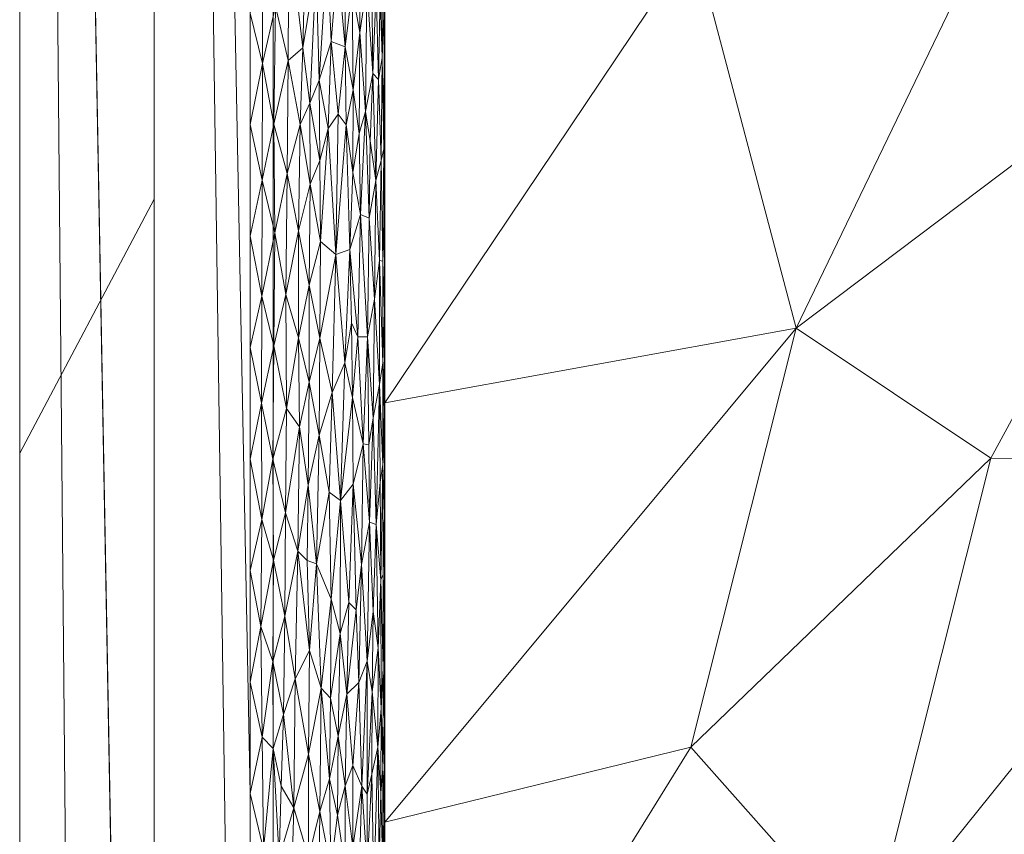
# Model space of a CAD drawing. Header units: millimetres. Extents: x -300 to 300, y 0 to 450.
# Tile 28 of 256: x -300 to -285, y 151 to 164. Entities that reach past the tile are written whole.
import ezdxf

# ---------------------------------------------------------------- set-up
doc = ezdxf.new("R2010")
doc.units = ezdxf.units.MM
doc.layers.add('A-GENM', color=13, linetype='Continuous')

# ---------------------------------------------------------------- blocks, each defined once
blk = doc.blocks.new('MODEL_CCAS0420-1080410R0 - MODEL_CCAS0420-1080410R0-453240-Preview')
at = {"layer": 'A-GENM', "lineweight": 9}
mesh = blk.add_polyface(dxfattribs=at)
corners = [(-296.159, -20, -110), (-295.657, -15.55, -110), (-294.177, -11.323, -110), (-291.793, -7.531, -110), (-288.625, -4.364, -110), (-284.831, -1.981, -110), (-280.602, -0.502, -110), (-276.147, 0, -110), (276.147, 0, -110), (280.596, -0.501, -110), (284.825, -1.978, -110), (288.619, -4.359, -110), (291.788, -7.525, -110), (294.174, -11.316, -110), (295.656, -15.545, -110), (296.159, -20, -110), (296.159, -426.171, -110), (295.658, -430.617, -110), (294.182, -434.842, -110), (291.802, -438.632, -110), (288.638, -441.797, -110), (284.848, -444.179, -110), (280.622, -445.657, -110), (276.171, -446.159, -110), (-276.171, -446.159, -110), (-280.617, -445.658, -110), (-284.842, -444.182, -110), (-288.632, -441.802, -110), (-291.797, -438.638, -110), (-294.179, -434.848, -110), (-295.657, -430.622, -110), (-296.159, -426.171, -110)]
mesh.append_faces([[corners[k] for k in face] for face in [(15, 12, 13, 14)]], dxfattribs={"vtx0": -1})
mesh.append_faces([[corners[k] for k in face] for face in [(16, 8, 15)]], dxfattribs={"vtx0": -1, "vtx1": -1})
mesh.append_faces([[corners[k] for k in face] for face in [(24, 31, 7, 8)]], dxfattribs={"vtx0": -1, "vtx1": -1, "vtx3": -1})
mesh.append_faces([[corners[k] for k in face] for face in [(31, 24, 25, 30), (18, 21, 22, 17), (17, 22, 23, 16)]], dxfattribs={"vtx0": -1, "vtx2": -1})
mesh.append_faces([[corners[k] for k in face] for face in [(0, 3, 4, 5), (0, 5, 6, 7)]], dxfattribs={"vtx0": -1, "vtx3": -1})
mesh.append_faces([[corners[k] for k in face] for face in [(28, 29, 27)]], dxfattribs={"vtx1": -1})
mesh.append_faces([[corners[k] for k in face] for face in [(25, 26, 30), (11, 12, 15, 10), (9, 10, 15, 8), (31, 0, 7)]], dxfattribs={"vtx1": -1, "vtx2": -1})
mesh.append_faces([[corners[k] for k in face] for face in [(23, 24, 8, 16)]], dxfattribs={"vtx1": -1, "vtx2": -1, "vtx3": -1})
mesh.append_faces([[corners[k] for k in face] for face in [(26, 27, 29, 30)]], dxfattribs={"vtx1": -1, "vtx3": -1})
mesh.append_faces([[corners[k] for k in face] for face in [(19, 20, 21, 18)]], dxfattribs={"vtx2": -1})
mesh.append_faces([[corners[k] for k in face] for face in [(0, 1, 2, 3)]], dxfattribs={"vtx3": -1})
mesh = blk.add_polyface(dxfattribs=at)
corners = [(-279.918, -2), (-292.651, -7.27), (-297.929, -20), (-297.929, -224.97), (-297.929, -429.94), (-292.661, -442.661), (-279.94, -447.929), (0, -447.929), (279.94, -447.929), (292.661, -442.661), (297.929, -429.94), (297.929, -224.97), (297.929, -20), (292.651, -7.27), (279.918, -2), (0, -2), (0, -3.5), (13.257, -3.5), (26.515, -3.5), (39.772, -3.5), (53.029, -3.5), (66.287, -3.5), (79.544, -3.5), (92.801, -3.5), (106.059, -3.5), (119.316, -3.5), (132.573, -3.5), (145.831, -3.5), (159.088, -3.5), (172.345, -3.5), (185.603, -3.5), (198.86, -3.5), (212.117, -3.5), (225.375, -3.5), (238.632, -3.5), (251.889, -3.5), (265.147, -3.5), (278.404, -3.5), (291.028, -7.487), (296.497, -19.511), (296.5, -32.769), (296.5, -46.026), (296.5, -59.283), (296.5, -72.541), (296.5, -85.798), (296.5, -99.055), (296.5, -112.313), (296.5, -125.57), (296.5, -138.827), (296.5, -152.085), (296.5, -165.342), (296.5, -178.599), (296.5, -191.857), (296.5, -205.114), (296.5, -218.371), (296.5, -231.629), (296.5, -244.886), (296.5, -258.143), (296.499, -271.401), (296.499, -284.658), (296.499, -297.915), (296.499, -311.173), (296.499, -324.43), (296.499, -337.687), (296.5, -350.945), (296.5, -364.202), (296.5, -377.459), (296.5, -390.717), (296.5, -403.974), (296.5, -417.231), (296.497, -430.489), (291.028, -442.513), (278.404, -446.5), (265.147, -446.5), (251.889, -446.5), (238.632, -446.5), (225.375, -446.5), (212.117, -446.5), (198.86, -446.5), (185.603, -446.5), (172.345, -446.5), (159.088, -446.5), (145.831, -446.5), (132.573, -446.5), (119.316, -446.5), (106.059, -446.5), (92.801, -446.5), (79.544, -446.5), (66.287, -446.5), (53.029, -446.5), (39.772, -446.5), (26.515, -446.5), (13.257, -446.5), (0, -446.5), (-12.926, -446.5), (-25.852, -446.5), (-38.777, -446.5), (-51.703, -446.5), (-64.629, -446.5), (-77.555, -446.5), (-90.48, -446.5), (-103.406, -446.5), (-116.332, -446.5), (-129.258, -446.5), (-142.183, -446.5), (-155.109, -446.5), (-168.035, -446.5), (-180.961, -446.5), (-193.887, -446.5), (-206.812, -446.5), (-219.738, -446.5), (-232.664, -446.5), (-245.59, -446.5), (-258.515, -446.5), (-271.441, -446.5), (-284.356, -445.968), (-294.544, -438.124), (-296.5, -425.35), (-296.5, -412.424), (-296.5, -399.498), (-296.5, -386.572), (-296.5, -373.646), (-296.5, -360.721), (-296.5, -347.795), (-296.499, -334.869), (-296.499, -321.943), (-296.499, -309.018), (-296.499, -296.092), (-296.499, -283.166), (-296.499, -270.24), (-296.5, -257.315), (-296.5, -244.389), (-296.5, -231.463), (-296.5, -218.537), (-296.5, -205.611), (-296.5, -192.686), (-296.5, -179.76), (-296.5, -166.834), (-296.5, -153.908), (-296.5, -140.983), (-296.5, -128.057), (-296.5, -115.131), (-296.5, -102.205), (-296.5, -89.28), (-296.5, -76.354), (-296.5, -63.428), (-296.5, -50.502), (-296.5, -37.576), (-296.5, -24.651), (-294.544, -11.876), (-284.356, -4.032), (-271.441, -3.5), (-258.515, -3.5), (-245.59, -3.5), (-232.664, -3.5), (-219.738, -3.5), (-206.812, -3.5), (-193.887, -3.5), (-180.961, -3.5), (-168.035, -3.5), (-155.109, -3.5), (-142.183, -3.5), (-129.258, -3.5), (-116.332, -3.5), (-103.406, -3.5), (-90.48, -3.5), (-77.555, -3.5), (-64.629, -3.5), (-51.703, -3.5), (-38.777, -3.5), (-25.852, -3.5), (-12.926, -3.5), (-294.538, -438.129), (-294.547, -438.108)]
mesh.append_faces([[corners[k] for k in face] for face in [(116, 172, 173)]])
mesh.append_faces([[corners[k] for k in face] for face in [(118, 4, 117), (6, 115, 5), (115, 6, 114), (7, 104, 6), (1, 150, 0), (151, 0, 150)]], dxfattribs={"vtx0": -1, "vtx1": -1})
mesh.append_faces([[corners[k] for k in face] for face in [(4, 124, 125), (7, 99, 100), (2, 148, 149), (149, 1, 2), (2, 141, 142), (0, 151, 152), (0, 160, 161, 15), (15, 165, 166), (15, 170, 171), (8, 81, 82, 7), (8, 72, 73), (11, 61, 62, 10), (12, 46, 47, 11), (38, 13, 14, 37), (13, 38, 39, 12)]], dxfattribs={"vtx0": -1, "vtx2": -1})
mesh.append_faces([[corners[k] for k in face] for face in [(4, 118, 119, 120), (4, 120, 121, 122), (3, 128, 129, 130), (3, 130, 131, 132), (3, 138, 139, 140), (0, 154, 155, 156), (0, 156, 157, 158), (15, 161, 162, 163), (15, 163, 164, 165), (8, 73, 74, 75), (7, 86, 87, 88), (7, 83, 84, 85), (10, 68, 69, 70), (11, 55, 56, 57), (14, 28, 29, 30), (14, 32, 33, 34), (15, 19, 20, 21), (12, 44, 45, 46), (11, 49, 50, 51), (11, 47, 48, 49), (12, 39, 40, 41)]], dxfattribs={"vtx0": -1, "vtx3": -1})
mesh.append_faces([[corners[k] for k in face] for face in [(123, 124, 4, 122), (127, 128, 3, 126), (113, 114, 6, 112), (111, 112, 6, 110), (109, 110, 6, 108), (107, 108, 6, 106), (96, 97, 7, 95), (105, 106, 6, 104), (103, 104, 7, 102), (101, 102, 7, 100), (98, 99, 7, 97), (94, 95, 7, 93), (135, 136, 3, 134), (137, 138, 3, 136), (133, 134, 3, 132), (145, 146, 2, 144), (147, 148, 2, 146), (143, 144, 2, 142), (149, 150, 1), (153, 154, 0, 152), (159, 160, 0, 158), (169, 170, 15, 168), (167, 168, 15, 166), (78, 79, 8, 77), (80, 81, 8, 79), (76, 77, 8, 75), (91, 92, 7, 90), (89, 90, 7, 88), (85, 86, 7), (82, 83, 7), (67, 68, 10, 66), (65, 66, 10, 64), (60, 61, 11, 59), (58, 59, 11, 57), (63, 64, 10, 62), (54, 55, 11, 53), (26, 27, 15, 25), (31, 32, 14, 30), (16, 17, 15, 171), (18, 19, 15, 17), (24, 25, 15, 23), (22, 23, 15, 21), (34, 35, 14), (52, 53, 11, 51), (36, 37, 14, 35), (42, 43, 12, 41), (43, 44, 12), (92, 93, 7)]], dxfattribs={"vtx1": -1, "vtx2": -1})
mesh.append_faces([[corners[k] for k in face] for face in [(3, 4, 125, 126), (2, 3, 140, 141), (71, 72, 8, 9), (70, 71, 9, 10), (27, 28, 14, 15)]], dxfattribs={"vtx1": -1, "vtx3": -1})
mesh.append_faces([[corners[k] for k in face] for face in [(4, 173, 117), (115, 172, 5)]], dxfattribs={"vtx2": -1})
mesh = blk.add_polyface(dxfattribs=at)
corners = [(299.928, -429.94, -2.07), (298.043, -428.055, -56.035), (296.159, -426.171, -110), (296.159, -20, -110), (298.043, -20, -56.035), (299.928, -20, -2.07), (299.928, -224.97, -2.07)]
mesh.append_faces([[corners[k] for k in face] for face in [(6, 1, 2, 3)]], dxfattribs={"vtx0": -1, "vtx3": -1})
mesh.append_faces([[corners[k] for k in face] for face in [(3, 4, 6)]], dxfattribs={"vtx1": -1, "vtx2": -1})
mesh.append_faces([[corners[k] for k in face] for face in [(4, 5, 6), (6, 0, 1)]], dxfattribs={"vtx2": -1})
mesh = blk.add_polyface(dxfattribs=at)
corners = [(299.928, -429.94, -2.07), (299.928, -224.97, -2.07), (299.928, -20, -2.07), (299.368, -20, -0.611), (297.929, -20), (297.929, -224.97), (297.929, -429.94), (299.368, -429.94, -0.611), (299.928, -134.534, -2.07), (297.929, -122.485), (297.929, -77.267), (297.929, -173.727), (299.928, -77.267, -2.07), (299.928, -105.901, -2.07), (299.928, -179.752, -2.07), (299.928, -120.217, -2.07), (299.928, -315.406, -2.07), (297.929, -327.455), (297.929, -276.212), (297.929, -250.591), (299.928, -372.673, -2.07), (299.928, -270.188, -2.07), (299.928, -344.039, -2.07), (297.929, -378.697), (297.929, -353.076), (297.929, -48.634), (299.928, -48.634, -2.07), (299.928, -62.95, -2.07), (299.928, -401.306, -2.07), (297.929, -404.319), (297.929, -391.508), (297.929, -34.317), (299.928, -415.623, -2.07), (299.928, -34.317, -2.07), (297.929, -415.623), (299.928, -202.361, -2.07), (297.929, -199.349), (297.929, -186.538), (297.929, -148.106), (297.929, -301.834), (299.928, -157.143, -2.07), (299.928, -292.797, -2.07), (297.929, -99.876), (299.928, -247.579, -2.07), (297.929, -237.781), (299.928, -258.883, -2.07), (299.928, -329.722, -2.07), (299.928, -358.356, -2.07), (297.929, -62.95), (299.928, -386.99, -2.07), (297.929, -212.159), (297.929, -135.296), (297.929, -314.644), (297.929, -160.917), (297.929, -289.023), (299.928, -91.584, -2.07), (297.929, -263.402), (297.929, -340.266), (297.929, -365.887)]
mesh.append_faces([[corners[k] for k in face] for face in [(35, 50, 1), (45, 56, 21), (41, 39, 16)]], dxfattribs={"vtx0": -1, "vtx1": -1})
mesh.append_faces([[corners[k] for k in face] for face in [(31, 33, 3), (32, 34, 7)]], dxfattribs={"vtx0": -1, "vtx1": -1, "vtx2": -1})
mesh.append_faces([[corners[k] for k in face] for face in [(18, 41, 21, 56), (14, 11, 37, 35), (28, 30, 29, 32), (32, 29, 34), (40, 53, 11, 14), (30, 28, 49)]], dxfattribs={"vtx0": -1, "vtx2": -1})
mesh.append_faces([[corners[k] for k in face] for face in [(16, 39, 52, 17), (9, 8, 15, 13), (1, 50, 5, 44), (35, 37, 36, 50)]], dxfattribs={"vtx0": -1, "vtx3": -1})
mesh.append_faces([[corners[k] for k in face] for face in [(54, 39, 41, 18), (51, 38, 8, 9)]], dxfattribs={"vtx1": -1, "vtx2": -1})
mesh.append_faces([[corners[k] for k in face] for face in [(47, 22, 24, 58), (10, 42, 55, 12), (43, 1, 44, 19), (46, 16, 17, 57), (22, 46, 57, 24), (20, 47, 58, 23), (49, 20, 23, 30), (27, 26, 25, 48), (12, 27, 48, 10), (26, 33, 31, 25), (40, 8, 38, 53), (42, 9, 13, 55), (45, 43, 19, 56)]], dxfattribs={"vtx1": -1, "vtx3": -1})
mesh.append_faces([[corners[k] for k in face] for face in [(34, 6, 7), (3, 4, 31), (33, 2, 3), (7, 0, 32)]], dxfattribs={"vtx2": -1})
mesh = blk.add_polyface(dxfattribs=at)
corners = [(294.5, -132.968, -5), (294.5, -139.199, -5), (294.5, -134.301, -2), (294.5, -131.278, -2), (294.5, -43.602, -2), (294.499, -42.58, -5), (294.499, -49.036, -5), (294.5, -49.649, -2), (294.5, -73.834, -2), (294.5, -67.787, -2), (294.499, -68.405, -5), (294.499, -74.862, -5), (294.499, -61.949, -5), (294.5, -61.742, -2), (294.5, -55.697, -2), (294.499, -55.492, -5), (294.5, -37.556, -2), (294.5, -31.509, -2), (294.499, -25.461, -2), (294.499, -29.667, -5), (294.499, -36.123, -5), (294.5, -140.348, -2), (294.5, -91.975, -2), (294.499, -87.775, -5), (294.499, -94.231, -5), (294.5, -98.021, -2), (294.5, -100.687, -5), (294.5, -79.881, -2), (294.499, -81.318, -5), (294.5, -113.6, -5), (294.5, -110.115, -2), (294.5, -107.143, -5), (294.5, -126.512, -5), (294.5, -128.254, -2), (294.5, -122.208, -2), (294.5, -151.662, -5), (294.5, -152.441, -2), (294.5, -146.394, -2), (294.5, -145.431, -5), (294.5, -85.928, -2), (294.5, -116.161, -2), (294.5, -104.068, -2), (294.5, -120.056, -5), (294.5, -119.184, -2), (294.5, -157.893, -5), (294.5, -158.487, -2)]
mesh.append_faces([[corners[k] for k in face] for face in [(10, 9, 12), (29, 30, 31), (12, 14, 15), (30, 29, 40), (22, 24, 25), (42, 40, 29), (0, 33, 32), (32, 34, 42)]], dxfattribs={"vtx0": -1, "vtx1": -1})
mesh.append_faces([[corners[k] for k in face] for face in [(4, 5, 6, 7), (7, 6, 15, 14), (5, 4, 16), (22, 23, 24), (25, 24, 26), (32, 33, 34), (35, 36, 37, 38), (39, 28, 23), (17, 19, 20), (23, 22, 39), (26, 41, 25), (21, 1, 38, 37), (0, 3, 33), (42, 34, 43), (36, 35, 44, 45), (42, 43, 40)]], dxfattribs={"vtx0": -1, "vtx2": -1})
mesh.append_faces([[corners[k] for k in face] for face in [(12, 9, 13, 14)]], dxfattribs={"vtx0": -1, "vtx3": -1})
mesh.append_faces([[corners[k] for k in face] for face in [(17, 18, 19), (21, 2, 1), (39, 27, 28), (26, 31, 41), (30, 41, 31)]], dxfattribs={"vtx1": -1, "vtx2": -1})
mesh.append_faces([[corners[k] for k in face] for face in [(0, 1, 2, 3), (8, 9, 10, 11), (16, 17, 20, 5), (27, 8, 11, 28)]], dxfattribs={"vtx1": -1, "vtx3": -1})
mesh = blk.add_polyface(dxfattribs=at)
corners = [(250.043, -146.834, -58.018), (256.587, -150.158, -58.018), (262.274, -140.442, -44.723), (287.314, -149.801, -19.741), (287.262, -141.937, -18.379), (280.577, -150.233, -32.132), (274.964, -158.602, -45.075), (272.678, -150.828, -44.492), (266.325, -160.104, -58.018), (281.486, -157.045, -32.413), (263.13, -153.481, -58.018), (268.926, -144.955, -44.404), (279.514, -142.147, -30.291), (294.5, -145.43, -5), (289.948, -152.776, -14.692), (294.5, -151.661, -5), (269.519, -166.726, -58.018), (276.654, -164.016, -43.291), (281.694, -164.048, -32.597), (285.491, -157.069, -24.281), (288.382, -159.004, -18.185), (294.5, -139.199, -5), (294.5, -157.893, -5), (285.392, -165.211, -24.628), (289.9, -164.744, -14.913), (294.5, -164.124, -5), (290.581, -169.444, -13.446)]
mesh.append_faces([[corners[k] for k in face] for face in [(13, 14, 15), (22, 24, 25), (21, 3, 13)]], dxfattribs={"vtx0": -1, "vtx1": -1})
mesh.append_faces([[corners[k] for k in face] for face in [(3, 4, 5), (6, 7, 8), (3, 5, 9), (2, 1, 11), (10, 7, 11), (11, 7, 12), (12, 7, 5), (9, 17, 18), (7, 6, 5), (4, 12, 5), (19, 20, 14), (3, 21, 4), (9, 5, 6), (14, 13, 3), (14, 20, 15), (20, 23, 24), (17, 9, 6), (19, 18, 20), (6, 16, 17), (25, 24, 26), (18, 23, 20), (24, 22, 20), (19, 3, 9), (3, 19, 14), (18, 19, 9)]], dxfattribs={"vtx0": -1, "vtx1": -1, "vtx2": -1})
mesh.append_faces([[corners[k] for k in face] for face in [(7, 10, 8)]], dxfattribs={"vtx0": -1, "vtx2": -1})
mesh.append_faces([[corners[k] for k in face] for face in [(0, 1, 2), (1, 10, 11), (8, 16, 6), (22, 15, 20)]], dxfattribs={"vtx1": -1, "vtx2": -1})
mesh = blk.add_polyface(dxfattribs=at)
corners = [(295.09, -152.2, -0.582), (295.204, -151.763, -0.478), (295.087, -150.977, -0.585), (296.5, -152.085), (296.5, -150.427), (296.301, -151.256, -0.011), (294.975, -151.29, -0.706), (294.842, -152.193, -0.882), (294.976, -152.504, -0.704), (295.485, -150.188, -0.283), (295.465, -151.818, -0.294), (295.632, -151.133, -0.205), (294.693, -152.373, -1.143), (294.763, -150.975, -1.008), (294.665, -150.669, -1.205), (294.527, -150.951, -1.672), (294.506, -150.188, -1.838), (294.507, -151.703, -1.837), (294.584, -151.07, -1.425), (294.605, -152.773, -1.361), (294.527, -152.457, -1.673), (295.851, -151.875, -0.115), (295.899, -150.374, -0.099), (296.132, -149.389, -0.038), (296.072, -151.13, -0.051), (294.5, -150.929, -2), (294.884, -150.666, -0.821), (294.977, -149.449, -0.704), (295.302, -150.978, -0.402), (295.134, -149.119, -0.54), (294.553, -149.147, -1.54), (294.613, -149.432, -1.338), (294.558, -152.089, -1.519), (294.5, -152.441, -2), (294.761, -152.075, -1.012), (295.678, -149.411, -0.184), (295.32, -152.302, -0.389), (295.635, -152.669, -0.204), (296.321, -152.922, -0.009), (296.332, -149.599, -0.008), (296.159, -152.756, -0.033), (296.039, -152.194, -0.059), (295.191, -152.938, -0.489)]
mesh.append_faces([[corners[k] for k in face] for face in [(0, 1, 2), (6, 7, 8), (9, 10, 11), (12, 13, 14), (15, 16, 17), (14, 18, 19), (17, 20, 15), (11, 21, 22), (5, 23, 24), (16, 25, 17), (26, 6, 27), (2, 6, 0), (28, 29, 2), (18, 30, 15), (18, 14, 31), (12, 14, 19), (32, 15, 20), (7, 26, 13), (6, 8, 0), (34, 7, 13), (10, 9, 28), (32, 19, 18), (35, 11, 22), (36, 10, 28), (11, 10, 37), (21, 11, 37), (21, 24, 22), (3, 5, 38), (5, 4, 39), (40, 5, 24), (5, 40, 38), (41, 40, 24), (15, 32, 18), (24, 21, 41), (23, 22, 24), (42, 1, 0), (36, 28, 1), (2, 1, 28), (27, 6, 2), (7, 6, 26), (13, 12, 34)]], dxfattribs={"vtx0": -1, "vtx1": -1, "vtx2": -1})
mesh.append_faces([[corners[k] for k in face] for face in [(17, 25, 33)]], dxfattribs={"vtx0": -1, "vtx2": -1})
mesh.append_faces([[corners[k] for k in face] for face in [(3, 4, 5)]], dxfattribs={"vtx1": -1, "vtx2": -1})
mesh = blk.add_polyface(dxfattribs=at)
corners = [(294.69, -153.595, -1.15), (294.605, -152.773, -1.361), (294.599, -154.252, -1.379), (294.556, -153.349, -1.529), (294.5, -153.952, -2), (294.506, -154.708, -1.85), (294.506, -153.142, -1.845), (295.191, -152.938, -0.489), (295.062, -153.561, -0.61), (295.163, -154.462, -0.513), (294.523, -153.952, -1.696), (294.527, -152.457, -1.673), (296.165, -154.049, -0.032), (296.006, -153.259, -0.067), (295.988, -154.719, -0.072), (296.344, -154.57, -0.007), (296.321, -152.922, -0.009), (296.159, -152.756, -0.033), (296.039, -152.194, -0.059), (295.446, -153.651, -0.306), (295.32, -152.302, -0.389), (295.308, -153.501, -0.397), (295.832, -153.789, -0.122), (295.851, -151.875, -0.115), (295.635, -152.669, -0.204), (295.09, -152.2, -0.582), (295.465, -151.818, -0.294), (294.884, -153.734, -0.822), (294.976, -152.504, -0.704), (294.842, -152.193, -0.882), (294.761, -152.075, -1.012), (294.762, -154.051, -1.01), (294.507, -151.703, -1.837), (294.5, -152.441, -2), (294.558, -152.089, -1.519), (294.927, -154.817, -0.764), (294.559, -155.26, -1.518), (295.621, -154.21, -0.211), (296.5, -153.742), (296.5, -152.085), (294.675, -154.79, -1.183), (295.298, -154.974, -0.404), (295.204, -151.763, -0.478), (294.693, -152.373, -1.143)]
mesh.append_faces([[corners[k] for k in face] for face in [(4, 6, 33)]], dxfattribs={"vtx0": -1, "vtx1": -1})
mesh.append_faces([[corners[k] for k in face] for face in [(0, 1, 2), (2, 1, 3), (4, 5, 6), (7, 8, 9), (10, 3, 11), (12, 13, 14), (15, 16, 12), (13, 17, 18), (19, 20, 21), (22, 23, 24), (25, 8, 7), (26, 19, 24), (27, 28, 29), (30, 31, 29), (6, 32, 33), (6, 11, 32), (11, 3, 34), (27, 29, 31), (27, 35, 8), (3, 10, 36), (11, 6, 10), (6, 5, 10), (19, 26, 20), (37, 24, 19), (13, 22, 14), (13, 12, 17), (16, 15, 38), (12, 16, 17), (23, 22, 13), (0, 40, 31), (1, 34, 3), (23, 13, 18), (22, 24, 37), (20, 7, 21), (9, 21, 7), (41, 19, 21), (8, 25, 28), (7, 20, 42), (27, 8, 28), (30, 43, 0), (30, 0, 31), (1, 0, 43)]], dxfattribs={"vtx0": -1, "vtx1": -1, "vtx2": -1})
mesh.append_faces([[corners[k] for k in face] for face in [(38, 39, 16)]], dxfattribs={"vtx1": -1, "vtx2": -1})
mesh = blk.add_polyface(dxfattribs=at)
corners = [(294.845, -155.491, -0.877), (294.927, -154.817, -0.764), (294.884, -153.734, -0.822), (294.523, -155.34, -1.694), (294.527, -156.976, -1.67), (294.559, -155.26, -1.518), (295.621, -154.21, -0.211), (295.446, -153.651, -0.306), (295.517, -155.501, -0.264), (295.036, -154.925, -0.637), (294.97, -156.682, -0.711), (295.159, -156.439, -0.517), (294.556, -153.349, -1.529), (294.599, -154.252, -1.379), (294.523, -153.952, -1.696), (296.327, -156.156, -0.009), (296.5, -155.399), (296.344, -154.57, -0.007), (295.298, -154.974, -0.404), (294.69, -153.595, -1.15), (294.675, -154.79, -1.183), (294.762, -154.051, -1.01), (294.726, -156.119, -1.076), (295.163, -154.462, -0.513), (294.567, -156.714, -1.485), (294.627, -156.082, -1.298), (294.506, -154.708, -1.85), (294.5, -153.952, -2), (294.5, -155.464, -2), (294.506, -156.232, -1.838), (295.327, -156.563, -0.384), (295.795, -155.688, -0.135), (295.832, -153.789, -0.122), (296.165, -154.049, -0.032), (295.988, -154.719, -0.072), (296.153, -155.552, -0.034), (296.5, -153.742), (296.5, -157.056), (295.978, -156.257, -0.075), (295.655, -155.548, -0.194), (295.641, -156.667, -0.201), (295.062, -153.561, -0.61), (295.308, -153.501, -0.397)]
mesh.append_faces([[corners[k] for k in face] for face in [(36, 17, 16)]], dxfattribs={"vtx0": -1, "vtx1": -1})
mesh.append_faces([[corners[k] for k in face] for face in [(0, 1, 2), (3, 4, 5), (6, 7, 8), (9, 10, 11), (12, 5, 13), (5, 14, 3), (15, 16, 17), (18, 8, 7), (1, 10, 9), (19, 13, 20), (0, 2, 21), (21, 20, 22), (11, 18, 23), (21, 22, 0), (5, 24, 25), (3, 14, 26), (5, 25, 13), (20, 25, 22), (26, 28, 29), (26, 29, 3), (4, 3, 29), (30, 8, 18), (31, 32, 6), (33, 34, 35), (35, 15, 17), (35, 17, 33), (35, 34, 38), (32, 31, 34), (38, 34, 31), (39, 40, 31), (13, 25, 20), (18, 11, 30), (39, 8, 40), (41, 9, 23), (11, 23, 9), (23, 18, 42), (10, 1, 0), (41, 1, 9), (31, 6, 39), (6, 8, 39)]], dxfattribs={"vtx0": -1, "vtx1": -1, "vtx2": -1})
mesh.append_faces([[corners[k] for k in face] for face in [(26, 27, 28)]], dxfattribs={"vtx0": -1, "vtx2": -1})
mesh.append_faces([[corners[k] for k in face] for face in [(37, 16, 15)]], dxfattribs={"vtx1": -1, "vtx2": -1})
mesh = blk.add_polyface(dxfattribs=at)
corners = [(294.756, -158.873, -1.021), (294.82, -157.284, -0.915), (294.738, -157.267, -1.055), (294.899, -158.875, -0.801), (296.162, -157.056, -0.032), (296.327, -156.156, -0.009), (296.153, -155.552, -0.034), (294.527, -156.976, -1.67), (294.506, -156.232, -1.838), (294.507, -157.759, -1.835), (294.845, -155.491, -0.877), (294.726, -156.119, -1.076), (296.333, -157.885, -0.008), (295.641, -156.667, -0.201), (295.517, -155.501, -0.264), (295.476, -157.413, -0.288), (295.327, -156.563, -0.384), (295.159, -156.439, -0.517), (295.281, -158.044, -0.418), (294.97, -156.682, -0.711), (294.981, -157.973, -0.699), (295.095, -158.487, -0.576), (294.671, -157.669, -1.19), (294.627, -156.082, -1.298), (294.577, -158.166, -1.449), (294.528, -158.488, -1.668), (294.567, -156.714, -1.485), (294.559, -155.26, -1.518), (294.5, -156.976, -2), (294.5, -158.487, -2), (294.5, -155.464, -2), (295.623, -158.201, -0.209), (296.5, -157.056), (296.5, -158.713), (296.149, -158.737, -0.034), (295.961, -157.809, -0.08), (295.978, -156.257, -0.075), (295.795, -155.688, -0.135), (295.768, -157.533, -0.146), (295.467, -158.851, -0.293), (295.784, -158.86, -0.14)]
mesh.append_faces([[corners[k] for k in face] for face in [(32, 12, 33)]], dxfattribs={"vtx0": -1, "vtx1": -1})
mesh.append_faces([[corners[k] for k in face] for face in [(0, 1, 2), (1, 0, 3), (4, 5, 6), (7, 8, 9), (10, 11, 1), (11, 2, 1), (12, 5, 4), (13, 14, 15), (16, 17, 18), (10, 1, 19), (20, 1, 3), (20, 17, 19), (17, 21, 18), (22, 11, 23), (23, 24, 22), (25, 7, 9), (26, 27, 7), (28, 9, 8), (24, 7, 25), (13, 15, 31), (5, 12, 32), (34, 12, 4), (34, 4, 35), (36, 4, 6), (37, 13, 38), (38, 36, 37), (4, 36, 35), (38, 13, 31), (39, 31, 15), (31, 40, 38), (39, 15, 18), (18, 15, 16), (40, 35, 38), (38, 35, 36), (14, 16, 15), (11, 22, 2), (0, 2, 22), (17, 20, 21), (1, 20, 19), (7, 24, 26), (23, 26, 24)]], dxfattribs={"vtx0": -1, "vtx1": -1, "vtx2": -1})
mesh.append_faces([[corners[k] for k in face] for face in [(9, 28, 29), (8, 30, 28)]], dxfattribs={"vtx0": -1, "vtx2": -1})
mesh = blk.add_polyface(dxfattribs=at)
corners = [(296.328, -159.476, -0.009), (296.137, -160.418, -0.037), (296.322, -161.199, -0.009), (295.784, -158.86, -0.14), (295.97, -159.5, -0.077), (295.961, -157.809, -0.08), (294.528, -158.488, -1.668), (294.577, -160.007, -1.449), (294.577, -158.166, -1.449), (295.281, -158.044, -0.418), (295.226, -160.095, -0.46), (295.467, -158.851, -0.293), (294.671, -157.669, -1.19), (294.651, -159.434, -1.236), (294.73, -160.634, -1.069), (294.861, -160.689, -0.853), (294.756, -158.873, -1.021), (294.5, -159.999, -2), (294.506, -159.243, -1.843), (294.5, -158.487, -2), (294.981, -157.973, -0.699), (294.996, -159.079, -0.681), (295.095, -158.487, -0.576), (295.622, -159.642, -0.21), (295.607, -161.143, -0.217), (295.782, -160.449, -0.14), (296.333, -157.885, -0.008), (296.149, -158.737, -0.034), (295.623, -158.201, -0.209), (295.018, -160.173, -0.656), (294.899, -158.875, -0.801), (294.633, -161.198, -1.283), (295.457, -160.288, -0.299), (294.505, -160.551, -1.854), (294.527, -159.999, -1.674), (294.507, -157.759, -1.835), (296.5, -158.713), (296.5, -160.37), (295.953, -161.299, -0.082)]
mesh.append_faces([[corners[k] for k in face] for face in [(17, 18, 19)]], dxfattribs={"vtx0": -1, "vtx1": -1})
mesh.append_faces([[corners[k] for k in face] for face in [(0, 1, 2), (3, 4, 5), (6, 7, 8), (9, 10, 11), (12, 8, 13), (14, 15, 16), (20, 21, 22), (23, 24, 25), (0, 26, 27), (4, 1, 27), (28, 11, 23), (29, 10, 22), (12, 13, 16), (14, 16, 13), (30, 16, 15), (29, 30, 15), (30, 21, 20), (31, 14, 13), (10, 32, 11), (7, 31, 13), (8, 7, 13), (18, 33, 34), (35, 18, 6), (19, 18, 35), (7, 6, 34), (33, 18, 17), (6, 18, 34), (1, 0, 27), (26, 0, 36), (0, 2, 37), (38, 1, 4), (5, 4, 27), (4, 3, 25), (4, 25, 38), (23, 25, 3), (28, 23, 3), (24, 23, 32), (23, 11, 32), (10, 9, 22), (30, 29, 21), (22, 21, 29)]], dxfattribs={"vtx0": -1, "vtx1": -1, "vtx2": -1})
mesh.append_faces([[corners[k] for k in face] for face in [(37, 36, 0)]], dxfattribs={"vtx1": -1, "vtx2": -1})
mesh = blk.add_polyface(dxfattribs=at)
corners = [(294.5, -225, -2), (294.5, -218.953, -2), (294.5, -220.209, -5.001), (294.5, -226.441, -5.001), (294.5, -301.218, -5), (294.5, -303.606, -2), (294.5, -297.559, -2), (294.5, -294.989, -5), (294.5, -207.745, -5), (294.5, -212.907, -2), (294.5, -206.86, -2), (294.5, -158.487, -2), (294.5, -157.893, -5), (294.5, -164.124, -5), (294.5, -164.534, -2), (294.5, -195.281, -5), (294.5, -200.813, -2), (294.5, -194.767, -2), (294.5, -189.049, -5), (294.5, -182.674, -2), (294.5, -176.627, -2), (294.5, -176.586, -5), (294.5, -182.817, -5), (294.5, -201.513, -5), (294.5, -188.72, -2), (294.5, -170.581, -2), (294.5, -170.355, -5), (294.5, -261.279, -2), (294.5, -257.603, -5), (294.5, -263.835, -5), (294.5, -213.977, -5), (294.5, -282.532, -5), (294.5, -285.466, -2), (294.5, -279.419, -2), (294.5, -276.3, -5), (294.5, -309.652, -2), (294.5, -307.447, -5), (294.5, -313.675, -5), (294.5, -315.699, -2), (294.5, -319.904, -5), (294.5, -321.745, -2), (294.5, -267.326, -2), (294.5, -270.067, -5), (294.5, -249.186, -2), (294.5, -243.14, -2), (294.5, -245.138, -5.001), (294.5, -251.37, -5), (294.5, -291.512, -2), (294.5, -288.761, -5), (294.5, -273.373, -2), (294.5, -255.233, -2), (294.5, -238.905, -5.001), (294.5, -237.093, -2), (294.5, -232.673, -5.001), (294.5, -231.046, -2)]
mesh.append_faces([[corners[k] for k in face] for face in [(7, 47, 48), (35, 37, 38), (36, 5, 4), (49, 34, 33), (2, 1, 30), (0, 3, 54), (45, 44, 51)]], dxfattribs={"vtx0": -1, "vtx1": -1})
mesh.append_faces([[corners[k] for k in face] for face in [(4, 5, 6, 7), (8, 9, 10), (11, 12, 13, 14), (15, 16, 17, 18), (25, 26, 21, 20), (27, 28, 29), (30, 1, 9, 8), (31, 32, 33, 34), (38, 37, 39, 40), (51, 44, 52, 53), (7, 6, 47), (54, 3, 53, 52), (32, 31, 48, 47), (28, 27, 50), (16, 15, 23)]], dxfattribs={"vtx0": -1, "vtx2": -1})
mesh.append_faces([[corners[k] for k in face] for face in [(17, 24, 18), (25, 14, 26), (13, 26, 14)]], dxfattribs={"vtx1": -1, "vtx2": -1})
mesh.append_faces([[corners[k] for k in face] for face in [(0, 1, 2, 3), (19, 20, 21, 22), (10, 16, 23, 8), (24, 19, 22, 18), (35, 5, 36, 37), (41, 27, 29, 42), (43, 44, 45, 46), (49, 41, 42, 34), (46, 28, 50, 43)]], dxfattribs={"vtx1": -1, "vtx3": -1})
mesh = blk.add_polyface(dxfattribs=at)
corners = [(294.789, -162.222, -0.965), (294.861, -160.689, -0.853), (294.73, -160.634, -1.069), (294.678, -162.786, -1.175), (294.715, -161.786, -1.098), (294.633, -161.198, -1.283), (294.881, -161.896, -0.826), (295.09, -163.185, -0.581), (295.192, -162.183, -0.488), (295.072, -162.021, -0.6), (294.538, -163.022, -1.613), (294.554, -161.493, -1.538), (294.513, -161.668, -1.768), (294.593, -162.695, -1.395), (295.782, -160.449, -0.14), (295.759, -162.028, -0.149), (295.953, -161.299, -0.082), (295.936, -162.981, -0.087), (296.147, -162.034, -0.035), (296.322, -161.199, -0.009), (296.137, -160.418, -0.037), (296.317, -162.933, -0.01), (296.5, -162.028), (294.976, -161.315, -0.704), (294.971, -162.543, -0.71), (295.34, -161.968, -0.375), (295.226, -160.095, -0.46), (295.018, -160.173, -0.656), (294.577, -160.007, -1.449), (294.527, -159.999, -1.674), (294.5, -161.511, -2), (294.5, -163.022, -2), (294.505, -160.551, -1.854), (296.5, -160.37), (295.614, -162.344, -0.214), (295.607, -161.143, -0.217), (295.295, -163.263, -0.407), (295.468, -161.493, -0.292), (295.474, -162.688, -0.289), (294.5, -159.999, -2), (295.457, -160.288, -0.299), (294.87, -163.394, -0.841)]
mesh.append_faces([[corners[k] for k in face] for face in [(30, 32, 39)]], dxfattribs={"vtx0": -1, "vtx1": -1})
mesh.append_faces([[corners[k] for k in face] for face in [(0, 1, 2), (3, 4, 5), (6, 1, 0), (7, 8, 9), (10, 11, 12), (11, 13, 5), (14, 15, 16), (17, 18, 16), (18, 19, 20), (19, 21, 22), (0, 2, 4), (9, 23, 24), (8, 25, 26), (26, 27, 9), (13, 3, 5), (13, 11, 10), (11, 5, 28), (28, 29, 11), (12, 11, 29), (12, 32, 30), (19, 18, 21), (16, 18, 20), (16, 15, 17), (34, 15, 35), (8, 36, 25), (37, 25, 38), (14, 35, 15), (29, 32, 12), (26, 9, 8), (23, 9, 27), (27, 1, 23), (6, 23, 1), (38, 34, 37), (26, 25, 40), (35, 40, 37), (40, 25, 37), (37, 34, 35), (5, 4, 2), (3, 0, 4), (41, 6, 0), (23, 6, 24)]], dxfattribs={"vtx0": -1, "vtx1": -1, "vtx2": -1})
mesh.append_faces([[corners[k] for k in face] for face in [(12, 30, 31), (19, 22, 33)]], dxfattribs={"vtx0": -1, "vtx2": -1})
mesh = blk.add_polyface(dxfattribs=at)
corners = [(295.72, -163.168, -0.166), (295.759, -162.028, -0.149), (295.614, -162.344, -0.214), (294.509, -163.778, -1.809), (294.513, -161.668, -1.768), (294.5, -163.022, -2), (296.147, -162.034, -0.035), (295.936, -162.981, -0.087), (296.126, -163.786, -0.039), (295.924, -164.921, -0.091), (294.593, -162.695, -1.395), (294.629, -164.05, -1.294), (294.678, -162.786, -1.175), (294.766, -164.106, -1.004), (294.789, -162.222, -0.965), (294.691, -164.148, -1.148), (294.667, -165.231, -1.201), (294.535, -164.797, -1.625), (294.538, -163.022, -1.613), (295.09, -163.185, -0.581), (295.072, -162.021, -0.6), (294.971, -162.543, -0.71), (294.87, -163.394, -0.841), (294.875, -164.846, -0.835), (294.983, -164.03, -0.696), (294.57, -163.979, -1.475), (294.5, -164.534, -2), (294.507, -165.417, -1.829), (294.6, -165.491, -1.374), (296.312, -164.618, -0.01), (296.317, -162.933, -0.01), (296.5, -163.685), (295.205, -164.442, -0.477), (295.355, -164.592, -0.364), (295.295, -163.263, -0.407), (296.129, -165.448, -0.038), (296.5, -165.342), (296.5, -162.028), (295.088, -164.319, -0.583), (294.881, -161.896, -0.826), (295.192, -162.183, -0.488), (295.474, -162.688, -0.289), (295.34, -161.968, -0.375), (295.518, -164.379, -0.264), (295.69, -164.326, -0.179)]
mesh.append_faces([[corners[k] for k in face] for face in [(31, 29, 36)]], dxfattribs={"vtx0": -1, "vtx1": -1})
mesh.append_faces([[corners[k] for k in face] for face in [(0, 1, 2), (3, 4, 5), (6, 7, 8), (0, 9, 7), (10, 11, 12), (12, 13, 14), (15, 11, 16), (3, 17, 18), (15, 12, 11), (19, 20, 21), (22, 13, 23), (21, 24, 19), (24, 22, 23), (18, 17, 25), (27, 3, 26), (4, 3, 18), (28, 11, 25), (29, 30, 8), (29, 31, 30), (8, 30, 6), (1, 0, 7), (7, 9, 8), (32, 33, 34), (8, 35, 29), (25, 11, 10), (18, 25, 10), (38, 32, 19), (22, 24, 21), (39, 22, 21), (13, 22, 14), (38, 19, 24), (34, 19, 32), (12, 15, 13), (34, 40, 19), (33, 41, 34), (42, 34, 41), (43, 44, 0), (41, 33, 43), (2, 41, 43), (43, 0, 2), (0, 44, 9)]], dxfattribs={"vtx0": -1, "vtx1": -1, "vtx2": -1})
mesh.append_faces([[corners[k] for k in face] for face in [(3, 5, 26)]], dxfattribs={"vtx0": -1, "vtx2": -1})
mesh.append_faces([[corners[k] for k in face] for face in [(31, 37, 30)]], dxfattribs={"vtx1": -1, "vtx2": -1})

msp = doc.modelspace()

# ---------------------------------------------------------------- block references
at = {"layer": 'A-GENM', "lineweight": 9, "rotation": 180}
msp.add_blockref('MODEL_CCAS0420-1080410R0 - MODEL_CCAS0420-1080410R0-453240-Preview', (0, 0, 850), dxfattribs=at)

doc.saveas('drawing.dxf')
